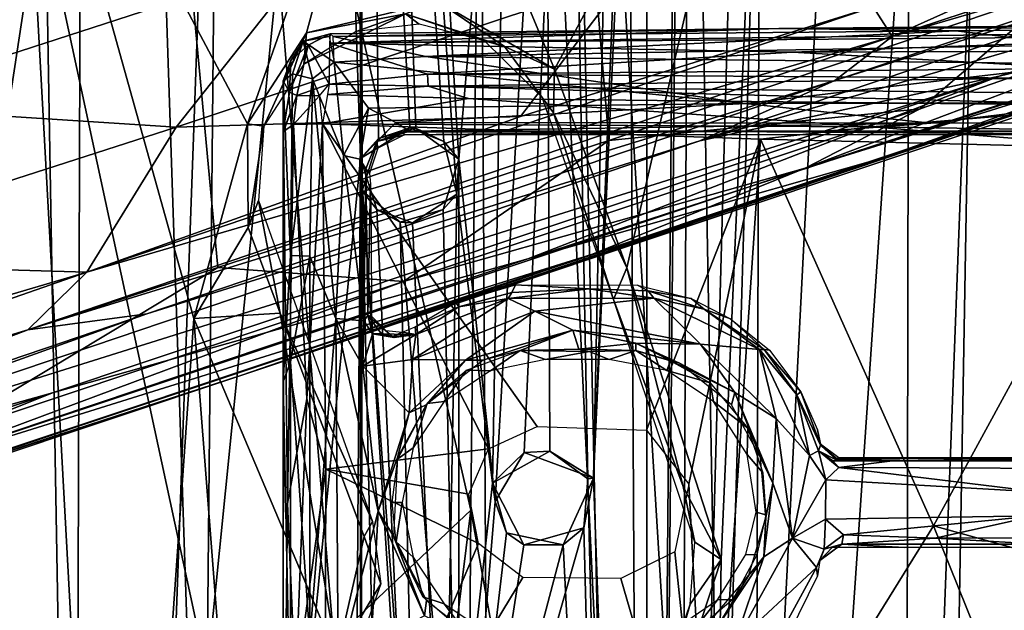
# Model space of a CAD drawing. Header units: millimetres. Extents: x -320 to 320, y -487 to 330.
# Tile 151 of 188: x 133 to 184, y 14 to 45. Entities that reach past the tile are written whole.
import ezdxf

# ---------------------------------------------------------------- set-up
doc = ezdxf.new("R2010")
doc.units = ezdxf.units.MM
doc.layers.add('Layer 01', color=7, linetype='Continuous', true_color=0x000000)

msp = doc.modelspace()

# ---------------------------------------------------------------- linework, layer by layer
at = {"layer": 'Layer 01'}
for points in [[(118.573, 174.837, 332.987), (131.789, 170.855, 334.37), (136.542, -103.336, 334.886)], [(119.479, -202.491, 333.074), (118.573, 174.837, 332.987), (136.542, -103.336, 334.886)], [(135.173, -111.311, 346.816), (121.34, 174.073, 345.319), (118.922, -207.657, 345.079)], [(135.173, -111.311, 346.816), (136.066, 169.423, 346.898), (121.34, 174.073, 345.319)], [(146.178, 165.238, 336.037), (136.542, -103.336, 334.886), (131.789, 170.855, 334.37)], [(135.173, -111.311, 346.816), (148.434, -201.095, 348.407), (136.066, 169.423, 346.898)], [(136.066, 169.423, 346.898), (148.434, -201.095, 348.407), (150.416, -5.293, 348.643)], [(150.351, 125.07, 348.643), (136.066, 169.423, 346.898), (150.416, -5.293, 348.643)], [(124.077, -11.5, 345.605), (125.331, 166.614, 345.724), (139.715, 91.25, 347.341)], [(146.178, 165.238, 336.037), (150.411, 37.387, 336.548), (136.542, -103.336, 334.886)], [(157.329, 20.332, 337.444), (155.46, 35.505, 337.198), (146.178, 165.238, 336.037), (159.756, 158.262, 337.765)], [(155.46, 35.505, 337.198), (154.77, 38.282, 337.11), (146.178, 165.238, 336.037)], [(146.178, 165.238, 336.037), (152.999, 39, 336.882), (150.411, 37.387, 336.548)], [(146.178, 165.238, 336.037), (154.77, 38.282, 337.11), (152.999, 39, 336.882)], [(157.632, 154.355, 349.572), (171.655, 159.283, 351.524), (170.973, -63.67, 351.446)], [(185.5, 148.573, 353.622), (170.973, -63.67, 351.446), (171.655, 159.283, 351.524)], [(160.335, 22.011, 337.843), (157.329, 20.332, 337.444), (159.756, 158.262, 337.765)], [(165.426, -110.064, 338.536), (159.756, 158.262, 337.765), (164.1, 136.001, 338.349)], [(160.335, 22.011, 337.843), (159.756, 158.262, 337.765), (162.329, 20.547, 338.112)], [(159.756, 158.262, 337.765), (165.426, -110.064, 338.536), (162.329, 20.547, 338.112)], [(139.715, 91.25, 347.341), (157.632, 154.355, 349.572), (156.201, 18.913, 349.404)], [(170.973, -63.67, 351.446), (156.201, 18.913, 349.404), (157.632, 154.355, 349.572)], [(172.551, 149.586, 339.543), (165.426, -110.064, 338.536), (167.782, 136.894, 338.861)], [(178.262, -192.314, 340.38), (165.426, -110.064, 338.536), (172.551, 149.586, 339.543), (184.016, 139.358, 341.251)], [(140.819, -207.228, 397.825), (158.22, -203.907, 400.125), (156.22, 148.346, 399.847), (142.351, 10.334, 398.033)], [(142.351, 10.334, 398.033), (156.22, 148.346, 399.847), (143.611, 140.834, 398.174)], [(158.22, -203.907, 400.125), (172.9, -200.819, 402.276), (156.22, 148.346, 399.847)], [(156.22, 148.346, 399.847), (172.9, -200.819, 402.276), (166.637, 140.423, 401.328)], [(170.973, -63.67, 351.446), (185.5, 148.573, 353.622), (186.899, -114.25, 353.852)], [(178.717, -198.687, 352.584), (179.344, 143.856, 352.679), (166.921, -99.266, 350.856)], [(167.903, 136.001, 350.993), (166.921, -99.266, 350.856), (179.344, 143.856, 352.679)], [(195.768, -155.928, 355.282), (179.344, 143.856, 352.679), (178.717, -198.687, 352.584)], [(179.344, 143.856, 352.679), (195.768, -155.928, 355.282), (189.12, 133.941, 354.199)], [(142.351, 10.334, 398.033), (143.611, 140.834, 398.174), (127.342, 80, 396.249)], [(185.093, 119.94, 404.189), (166.637, 140.423, 401.328), (172.9, -200.819, 402.276)], [(178.262, -192.314, 340.38), (184.016, 139.358, 341.251), (195.189, -159.871, 343.032)], [(184.016, 139.358, 341.251), (194.217, 127.542, 342.873), (195.189, -159.871, 343.032)], [(164.201, 136.971, 350.467), (150.351, 125.07, 348.643), (155.573, 37.343, 349.315)], [(164.201, 136.971, 350.467), (155.573, 37.343, 349.315), (157.471, 19.364, 349.566)], [(157.471, 19.364, 349.566), (159.001, 21.936, 349.771), (164.201, 136.971, 350.467)], [(162.639, 20.58, 350.261), (164.945, 134.205, 350.582), (164.201, 136.971, 350.467), (159.001, 21.936, 349.771)], [(167.782, 136.894, 338.861), (165.426, -110.064, 338.536), (167.54, 134.805, 338.83)], [(162.639, 20.58, 350.261), (166.921, -99.266, 350.856), (167.903, 136.001, 350.993)], [(167.903, 136.001, 350.993), (167.234, 134.496, 350.905), (162.639, 20.58, 350.261)], [(165.426, -110.064, 338.536), (164.1, 136.001, 338.349), (165.432, 134.049, 338.537)], [(162.639, 20.58, 350.261), (167.234, 134.496, 350.905), (164.945, 134.205, 350.582)], [(167.54, 134.805, 338.83), (165.426, -110.064, 338.536), (165.432, 134.049, 338.537)], [(150.416, -5.293, 348.643), (150.483, 35.679, 348.66), (150.351, 125.07, 348.643)], [(150.351, 125.07, 348.643), (153.309, 38.983, 349.02), (155.573, 37.343, 349.315)], [(150.351, 125.07, 348.643), (151.345, 38.435, 348.767), (153.309, 38.983, 349.02)], [(150.483, 35.679, 348.66), (151.345, 38.435, 348.767), (150.351, 125.07, 348.643)], [(185.093, 119.94, 404.189), (172.9, -200.819, 402.276), (184.345, -198.372, 404.078)], [(139.715, 91.25, 347.341), (156.201, 18.913, 349.404), (124.077, -11.5, 345.605)], [(142.351, 10.334, 398.033), (127.342, 80, 396.249), (113.09, -18.999, 394.744)], [(161.055, 67.017, 94.103), (183.96, 74.151, 90.783), (187.131, 46.303, 91.6), (163.446, 38.334, 94.944)], [(163.446, 38.334, 94.944), (142.91, 31.665, 97.431), (140.253, 60.204, 96.734), (161.055, 67.017, 94.103)], [(171.34, 61.929, 334.301), (191.075, 62.112, 337.28), (186.279, -29.993, 336.53), (168.653, -29.861, 333.932)], [(121.125, -29.647, 328.196), (121.168, 61.663, 328.215), (132.538, 61.677, 329.408), (137.543, -29.69, 329.971)], [(152.398, 61.784, 331.754), (144.47, 39.204, 330.781), (132.538, 61.677, 329.408)], [(137.543, -29.69, 329.971), (132.538, 61.677, 329.408), (141.653, 28.97, 330.453)], [(132.538, 61.677, 329.408), (144.47, 39.204, 330.781), (141.653, 28.97, 330.453)], [(147.574, 43.982, 331.157), (144.47, 39.204, 330.781), (152.398, 61.784, 331.754)], [(154.458, 45.639, 332.024), (147.574, 43.982, 331.157), (152.398, 61.784, 331.754)], [(160.585, 42.088, 332.833), (152.398, 61.784, 331.754), (171.34, 61.929, 334.301)], [(152.398, 61.784, 331.754), (160.585, 42.088, 332.833), (154.458, 45.639, 332.024)], [(171.34, 61.929, 334.301), (164.383, 31.633, 333.349), (160.585, 42.088, 332.833)], [(171.34, 61.929, 334.301), (169.332, 16.31, 334.029), (164.383, 31.633, 333.349)], [(171.34, 61.929, 334.301), (168.653, -29.861, 333.932), (169.332, 16.31, 334.029)], [(124.65, 55.412, 98.481), (140.253, 60.204, 96.734), (142.91, 31.665, 97.431), (125.418, 25.92, 99.31)], [(178.308, 43.796, 124.901), (208.803, 52.708, 115.957), (210.243, 54.326, 116.885)], [(210.243, 54.326, 116.885), (195.462, 51.507, 121.736), (178.308, 43.796, 124.901)], [(168.223, 38.307, 123.764), (211.118, 52.78, 113.759), (175.309, 41.49, 124.152)], [(211.118, 52.78, 113.759), (168.223, 38.307, 123.764), (208.534, 50.029, 106.15)], [(175.309, 41.49, 124.152), (211.118, 52.78, 113.759), (208.803, 52.708, 115.957)], [(178.308, 43.796, 124.901), (175.309, 41.49, 124.152), (208.803, 52.708, 115.957)], [(195.462, 51.507, 121.736), (177.312, 45.359, 126.082), (178.308, 43.796, 124.901)], [(123.618, 40.134, 138.597), (134.19, 50.136, 135.649), (111.878, 43.134, 139.957)], [(116.128, 49.881, 137.871), (111.878, 43.134, 139.957), (134.19, 50.136, 135.649)], [(134.19, 50.136, 135.649), (123.618, 40.134, 138.597), (147.822, 48.001, 133.843)], [(208.534, 50.029, 106.15), (168.223, 38.307, 123.764), (183.935, 41.715, 110.943)], [(202.398, 46.198, 97.286), (208.534, 50.029, 106.15), (183.935, 41.715, 110.943)], [(213.838, 49.304, 89.924), (177.654, 37.363, 97.25), (144.179, 25.997, 99.909)], [(208.38, 47.68, 89.675), (213.838, 49.304, 89.924), (144.179, 25.997, 99.909)], [(179.778, 40.002, 92.856), (207.084, 49.51, 88.573), (173.752, 36.88, 94.097)], [(208.422, 48.22, 88.894), (173.752, 36.88, 94.097), (207.084, 49.51, 88.573)], [(177.654, 37.363, 97.25), (213.838, 49.304, 89.924), (202.398, 46.198, 97.286)], [(187.131, 46.303, 91.6), (207.084, 49.51, 88.573), (179.778, 40.002, 92.856)], [(208.38, 47.68, 89.675), (173.752, 36.88, 94.097), (208.422, 48.22, 88.894)], [(140.732, 39.036, 135.1), (147.822, 48.001, 133.843), (123.618, 40.134, 138.597)], [(147.822, 48.001, 133.843), (140.732, 39.036, 135.1), (164.376, 46.938, 130.129)], [(144.179, 25.997, 99.909), (162.587, 32.363, 96.406), (208.38, 47.68, 89.675)], [(162.587, 32.363, 96.406), (173.752, 36.88, 94.097), (208.38, 47.68, 89.675)], [(140.732, 39.036, 135.1), (158.807, 39.596, 130.384), (164.376, 46.938, 130.129)], [(164.376, 46.938, 130.129), (158.807, 39.596, 130.384), (177.312, 45.359, 126.082)], [(183.935, 41.715, 110.943), (159.182, 32.106, 107.378), (202.398, 46.198, 97.286)], [(202.398, 46.198, 97.286), (159.182, 32.106, 107.378), (177.654, 37.363, 97.25)], [(163.446, 38.334, 94.944), (187.131, 46.303, 91.6), (179.778, 40.002, 92.856)], [(152.771, 44.995, 332.012), (147.574, 43.982, 331.157), (154.458, 45.639, 332.024)], [(157.97, 43.264, 332.699), (152.771, 44.995, 332.012), (154.458, 45.639, 332.024)], [(157.97, 43.264, 332.699), (154.458, 45.639, 332.024), (160.585, 42.088, 332.833)], [(136.034, 31.411, 135.191), (178.308, 43.796, 124.901), (177.312, 45.359, 126.082)], [(158.807, 39.596, 130.384), (136.034, 31.411, 135.191), (177.312, 45.359, 126.082)], [(147.574, 43.982, 331.157), (152.771, 44.995, 332.012), (147.422, 42.335, 331.796)], [(147.422, 42.335, 331.796), (152.771, 44.995, 332.012), (150.175, 44.051, 332.415)], [(152.771, 44.995, 332.012), (153.477, 44.451, 332.892), (150.175, 44.051, 332.415)], [(156.909, 43.573, 333.39), (153.477, 44.451, 332.892), (152.771, 44.995, 332.012)], [(152.771, 44.995, 332.012), (157.97, 43.264, 332.699), (156.909, 43.573, 333.39)], [(172.358, 44.217, 310.601), (209.437, 44.542, 316.204), (203.481, 44.294, 314.038)], [(172.358, 44.217, 310.601), (218.095, 44.327, 320.208), (209.437, 44.542, 316.204)], [(147.574, 43.982, 331.157), (145.33, 39.086, 331.521), (144.47, 39.204, 330.781)], [(147.574, 43.982, 331.157), (147.422, 42.335, 331.796), (145.33, 39.086, 331.521)], [(147.388, 43.546, 307.489), (148.806, 43.942, 308.341), (148.764, 43.801, 307.111)], [(148.806, 43.942, 308.341), (147.388, 43.546, 307.489), (147.664, 43.345, 310.761)], [(148.806, 43.942, 308.341), (147.664, 43.345, 310.761), (148.766, 41.289, 328.435)], [(196.796, 43.831, 319.5), (218.095, 44.327, 320.208), (148.774, 43.453, 312.254)], [(172.358, 44.217, 310.601), (148.774, 43.453, 312.254), (218.095, 44.327, 320.208)], [(172.358, 44.217, 310.601), (148.806, 43.942, 308.341), (148.774, 43.453, 312.254)], [(172.358, 44.217, 310.601), (148.965, 43.791, 307.183), (148.806, 43.942, 308.341)], [(148.965, 43.791, 307.183), (172.358, 44.217, 310.601), (181.648, 44.092, 310.634)], [(148.965, 43.791, 307.183), (181.648, 44.092, 310.634), (153.839, 42.74, 306.459)], [(181.648, 44.092, 310.634), (187.82, 43.362, 310.669), (153.839, 42.74, 306.459)], [(181.648, 44.092, 310.634), (172.358, 44.217, 310.601), (203.481, 44.294, 314.038)], [(181.648, 44.092, 310.634), (203.481, 44.294, 314.038), (187.82, 43.362, 310.669)], [(132.934, 28.377, 134.738), (175.309, 41.49, 124.152), (178.308, 43.796, 124.901)], [(136.034, 31.411, 135.191), (132.934, 28.377, 134.738), (178.308, 43.796, 124.901)], [(146.339, 41.468, 308.432), (147.388, 43.546, 307.489), (146.841, 41.84, 307.003)], [(147.388, 43.546, 307.489), (146.339, 41.468, 308.432), (146.741, 42.528, 310.282)], [(147.388, 43.546, 307.489), (146.741, 42.528, 310.282), (147.664, 43.345, 310.761)], [(147.388, 43.546, 307.489), (147.88, 41.574, 306.119), (146.841, 41.84, 307.003)], [(149.021, 42.451, 306.009), (147.388, 43.546, 307.489), (148.764, 43.801, 307.111)], [(149.021, 42.451, 306.009), (147.88, 41.574, 306.119), (147.388, 43.546, 307.489)], [(148.774, 43.453, 312.254), (148.766, 41.289, 328.435), (153.929, 41.822, 325.707)], [(173.085, 42.975, 321.557), (196.796, 43.831, 319.5), (148.774, 43.453, 312.254)], [(153.929, 41.822, 325.707), (173.085, 42.975, 321.557), (148.774, 43.453, 312.254)], [(148.965, 43.791, 307.183), (153.839, 42.74, 306.459), (149.021, 42.451, 306.009)], [(159.941, 40.591, 333.84), (156.909, 43.573, 333.39), (157.97, 43.264, 332.699)], [(173.085, 42.975, 321.557), (210.654, 43.093, 327.224), (196.796, 43.831, 319.5)], [(147.664, 43.345, 310.761), (146.741, 42.528, 310.282), (146.682, 40.866, 322.308)], [(147.053, 40.702, 328.068), (147.664, 43.345, 310.761), (146.682, 40.866, 322.308)], [(147.053, 40.702, 328.068), (148.766, 41.289, 328.435), (147.664, 43.345, 310.761)], [(188.42, 42.352, 310.466), (153.839, 42.74, 306.459), (187.82, 43.362, 310.669)], [(173.085, 42.975, 321.557), (153.929, 41.822, 325.707), (188.292, 42.123, 328.983)], [(160.585, 42.088, 332.833), (160.527, 39.785, 333.12), (157.97, 43.264, 332.699)], [(160.527, 39.785, 333.12), (159.941, 40.591, 333.84), (157.97, 43.264, 332.699)], [(188.292, 42.123, 328.983), (210.654, 43.093, 327.224), (173.085, 42.975, 321.557)], [(146.682, 40.866, 322.308), (146.741, 42.528, 310.282), (146.339, 41.468, 308.432)], [(149.021, 42.451, 306.009), (149.511, 37.535, 306.203), (147.88, 41.574, 306.119)], [(170.59, 40.281, 308.347), (149.021, 42.451, 306.009), (153.839, 42.74, 306.459)], [(149.021, 42.451, 306.009), (170.59, 40.281, 308.347), (150.816, 40.031, 306.241)], [(149.511, 37.535, 306.203), (149.021, 42.451, 306.009), (150.816, 40.031, 306.241)], [(153.839, 42.74, 306.459), (188.42, 42.352, 310.466), (170.59, 40.281, 308.347)], [(186.031, 41.604, 331.08), (188.292, 42.123, 328.983), (153.929, 41.822, 325.707)], [(160.527, 39.785, 333.12), (160.585, 42.088, 332.833), (164.383, 31.633, 333.349)], [(188.42, 42.352, 310.466), (189.083, 40.318, 310.635), (170.59, 40.281, 308.347)], [(183.935, 41.715, 110.943), (168.223, 38.307, 123.764), (104.497, 16.755, 136.717)], [(183.935, 41.715, 110.943), (104.497, 16.755, 136.717), (134.241, 25.064, 120.722)], [(132.934, 28.377, 134.738), (139.187, 29.231, 131.902), (175.309, 41.49, 124.152)], [(159.182, 32.106, 107.378), (183.935, 41.715, 110.943), (134.241, 25.064, 120.722)], [(175.309, 41.49, 124.152), (139.187, 29.231, 131.902), (168.223, 38.307, 123.764)], [(146.728, 32.279, 307.529), (146.339, 41.468, 308.432), (146.841, 41.84, 307.003)], [(146.728, 32.279, 307.529), (146.346, 25.648, 309.102), (146.339, 41.468, 308.432)], [(146.682, 40.866, 322.308), (146.339, 41.468, 308.432), (146.347, 38.801, 325.507)], [(146.347, 38.801, 325.507), (146.339, 41.468, 308.432), (146.35, 30.425, 310.781)], [(146.35, 30.425, 310.781), (146.339, 41.468, 308.432), (146.346, 25.648, 309.102)], [(146.728, 32.279, 307.529), (146.841, 41.84, 307.003), (147.88, 41.574, 306.119)], [(147.746, 32.247, 306.608), (146.728, 32.279, 307.529), (147.88, 41.574, 306.119)], [(147.88, 41.574, 306.119), (149.117, 28.982, 306.471), (147.746, 32.247, 306.608)], [(147.88, 41.574, 306.119), (149.511, 37.535, 306.203), (149.117, 28.982, 306.471)], [(153.947, 41.187, 329.325), (153.929, 41.822, 325.707), (148.766, 41.289, 328.435)], [(153.929, 41.822, 325.707), (153.947, 41.187, 329.325), (186.031, 41.604, 331.08)], [(153.947, 41.187, 329.325), (193.749, 40.74, 335.127), (186.031, 41.604, 331.08)], [(146.347, 38.801, 325.507), (147.053, 40.702, 328.068), (146.682, 40.866, 322.308)], [(148.766, 41.289, 328.435), (147.053, 40.702, 328.068), (148.243, 40.684, 329.767)], [(148.766, 41.289, 328.435), (148.679, 40.74, 329.719), (153.947, 41.187, 329.325)], [(153.947, 41.187, 329.325), (148.679, 40.74, 329.719), (156.073, 40.547, 330.698)], [(153.947, 41.187, 329.325), (156.073, 40.547, 330.698), (190.761, 40.174, 335.639)], [(190.761, 40.174, 335.639), (193.749, 40.74, 335.127), (153.947, 41.187, 329.325)], [(146.36, 38.797, 328.121), (147.053, 40.702, 328.068), (146.347, 38.801, 325.507)], [(146.888, 39.18, 329.359), (147.053, 40.702, 328.068), (146.36, 38.797, 328.121)], [(146.888, 39.18, 329.359), (148.243, 40.684, 329.767), (147.053, 40.702, 328.068)], [(148.409, 39.203, 330.228), (148.243, 40.684, 329.767), (146.888, 39.18, 329.359)], [(148.679, 40.74, 329.719), (148.409, 39.203, 330.228), (156.073, 40.547, 330.698)], [(177.254, 39.055, 334.08), (156.073, 40.547, 330.698), (148.409, 39.203, 330.228)], [(156.073, 40.547, 330.698), (177.254, 39.055, 334.08), (190.761, 40.174, 335.639)], [(160.527, 39.785, 333.12), (163.677, 29.97, 334.377), (159.941, 40.591, 333.84)], [(189.083, 40.318, 310.635), (180.346, 39.242, 309.945), (170.59, 40.281, 308.347)], [(189.083, 40.318, 310.635), (198.763, 39.284, 312.477), (180.346, 39.242, 309.945)], [(118.661, 31.913, 139.427), (140.732, 39.036, 135.1), (123.618, 40.134, 138.597)], [(150.816, 40.031, 306.241), (150.376, 37.348, 306.744), (149.511, 37.535, 306.203)], [(150.816, 40.031, 306.241), (152.255, 39.278, 306.761), (150.376, 37.348, 306.744)], [(170.59, 40.281, 308.347), (152.255, 39.278, 306.761), (150.816, 40.031, 306.241)], [(180.346, 39.242, 309.945), (152.255, 39.278, 306.761), (170.59, 40.281, 308.347)], [(179.778, 40.002, 92.856), (152.66, 30.914, 96.454), (163.446, 38.334, 94.944)], [(179.778, 40.002, 92.856), (173.752, 36.88, 94.097), (152.66, 30.914, 96.454)], [(177.254, 39.055, 334.08), (201.706, 38.668, 337.938), (190.761, 40.174, 335.639)], [(158.807, 39.596, 130.384), (140.732, 39.036, 135.1), (136.034, 31.411, 135.191)], [(164.383, 31.633, 333.349), (163.677, 29.97, 334.377), (160.527, 39.785, 333.12)], [(198.763, 39.284, 312.477), (197.687, 38.83, 313.428), (174.767, 38.825, 310.24), (180.346, 39.242, 309.945)], [(140.732, 39.036, 135.1), (118.661, 31.913, 139.427), (136.034, 31.411, 135.191)], [(141.653, 28.97, 330.453), (144.47, 39.204, 330.781), (144.506, 33.757, 330.783)], [(144.47, 39.204, 330.781), (145.33, 39.086, 331.521), (144.506, 33.757, 330.783)], [(145.33, 39.086, 331.521), (145.044, 35.177, 331.704), (144.506, 33.757, 330.783)], [(146.35, 3.448, 325.399), (146.343, -1.23, 327.85), (146.36, 38.797, 328.121)], [(146.36, 38.797, 328.121), (146.343, -1.23, 327.85), (146.577, 19.257, 328.84)], [(146.35, 30.425, 310.781), (146.35, 3.448, 325.399), (146.347, 38.801, 325.507)], [(146.35, 3.448, 325.399), (146.36, 38.797, 328.121), (146.347, 38.801, 325.507)], [(146.888, 39.18, 329.359), (146.36, 38.797, 328.121), (146.577, 19.257, 328.84)], [(147.592, 24.747, 329.953), (146.888, 39.18, 329.359), (146.577, 19.257, 328.84)], [(147.592, 24.747, 329.953), (148.409, 39.203, 330.228), (146.888, 39.18, 329.359)], [(148.581, 21.06, 330.269), (148.409, 39.203, 330.228), (147.592, 24.747, 329.953)], [(157.12, 22.134, 331.336), (159.685, 23.295, 331.67), (148.409, 39.203, 330.228)], [(148.409, 39.203, 330.228), (159.685, 23.295, 331.67), (165.416, 23.112, 332.423), (171.408, 38.41, 333.248)], [(177.254, 39.055, 334.08), (148.409, 39.203, 330.228), (171.408, 38.41, 333.248)], [(148.409, 39.203, 330.228), (148.581, 21.06, 330.269), (157.12, 22.134, 331.336)], [(152.255, 39.278, 306.761), (151.253, 38.287, 308.167), (150.376, 37.348, 306.744)], [(151.345, 38.435, 348.767), (150.411, 37.387, 336.548), (152.999, 39, 336.882)], [(152.969, 38.814, 307.909), (151.253, 38.287, 308.167), (152.255, 39.278, 306.761)], [(151.253, 38.287, 308.167), (152.969, 38.814, 307.909), (152.652, 38.772, 310.365)], [(152.71, 38.633, 318.241), (151.253, 38.287, 308.167), (152.652, 38.772, 310.365)], [(153.309, 38.983, 349.02), (151.345, 38.435, 348.767), (152.999, 39, 336.882)], [(152.255, 39.278, 306.761), (180.346, 39.242, 309.945), (152.969, 38.814, 307.909)], [(169.347, 38.807, 310.323), (152.652, 38.772, 310.365), (152.969, 38.814, 307.909)], [(152.652, 38.772, 310.365), (169.347, 38.807, 310.323), (152.71, 38.633, 318.241)], [(169.347, 38.807, 310.323), (193.133, 38.632, 323.869), (152.71, 38.633, 318.241)], [(180.346, 39.242, 309.945), (174.767, 38.825, 310.24), (152.969, 38.814, 307.909)], [(169.347, 38.807, 310.323), (152.969, 38.814, 307.909), (174.767, 38.825, 310.24)], [(152.999, 39, 336.882), (154.77, 38.282, 337.11), (153.309, 38.983, 349.02)], [(154.77, 38.282, 337.11), (155.573, 37.343, 349.315), (153.309, 38.983, 349.02)], [(169.347, 38.807, 310.323), (174.767, 38.825, 310.24), (194.528, 38.807, 314.136)], [(169.347, 38.807, 310.323), (194.528, 38.807, 314.136), (193.133, 38.632, 323.869)], [(177.254, 39.055, 334.08), (171.408, 38.41, 333.248), (191.269, 37.918, 336.197)], [(194.528, 38.807, 314.136), (174.767, 38.825, 310.24), (197.687, 38.83, 313.428)], [(177.254, 39.055, 334.08), (191.269, 37.918, 336.197), (201.706, 38.668, 337.938)], [(104.497, 16.755, 136.717), (168.223, 38.307, 123.764), (139.187, 29.231, 131.902)], [(142.91, 31.665, 97.431), (163.446, 38.334, 94.944), (152.66, 30.914, 96.454)], [(150.376, 37.348, 306.744), (151.253, 38.287, 308.167), (150.681, 36.845, 307.636)], [(150.411, 37.387, 336.548), (151.345, 38.435, 348.767), (150.483, 35.679, 348.66)], [(151.309, 37.93, 318.342), (150.878, 36.623, 318.334), (150.681, 36.845, 307.636), (151.253, 38.287, 308.167)], [(151.309, 37.93, 318.342), (151.253, 38.287, 308.167), (152.71, 38.633, 318.241)], [(154.77, 38.282, 337.11), (155.46, 35.505, 337.198), (155.573, 37.343, 349.315)], [(171.408, 38.41, 333.248), (165.416, 23.112, 332.423), (167.63, 20.27, 332.723)], [(167.63, 20.27, 332.723), (168.756, -0.859, 332.917), (171.408, 38.41, 333.248)], [(180.483, 18.088, 334.509), (171.408, 38.41, 333.248), (168.756, -0.859, 332.917)], [(180.483, 18.088, 334.509), (191.269, 37.918, 336.197), (171.408, 38.41, 333.248)], [(195.465, 13.931, 336.79), (201.562, 25.727, 337.771), (191.269, 37.918, 336.197), (180.483, 18.088, 334.509)], [(177.654, 37.363, 97.25), (159.182, 32.106, 107.378), (113.691, 16.819, 113.834), (116.833, 17.04, 105.034)], [(177.654, 37.363, 97.25), (116.833, 17.04, 105.034), (144.179, 25.997, 99.909)], [(148.705, -197.732, 336.345), (136.542, -103.336, 334.886), (150.411, 37.387, 336.548)], [(150.411, 37.387, 336.548), (150.483, -3.558, 336.561), (148.705, -197.732, 336.345)], [(149.117, 28.982, 306.471), (149.511, 37.535, 306.203), (150.583, 28.852, 307.155)], [(150.583, 28.852, 307.155), (149.511, 37.535, 306.203), (150.376, 37.348, 306.744)], [(150.376, 37.348, 306.744), (150.681, 36.845, 307.636), (150.583, 28.852, 307.155)], [(152.999, -2, 336.882), (150.411, 37.387, 336.548), (151.261, 34.704, 336.661)], [(150.411, 37.387, 336.548), (152.999, -2, 336.882), (150.483, -3.558, 336.561)], [(151.261, 34.704, 336.661), (150.411, 37.387, 336.548), (150.483, 35.679, 348.66)], [(155.574, -3.659, 349.306), (155.573, 37.343, 349.315), (154.739, 34.704, 349.207)], [(155.46, 35.505, 337.198), (154.739, 34.704, 349.207), (155.573, 37.343, 349.315)], [(155.573, 37.343, 349.315), (155.574, -3.659, 349.306), (157.471, 19.364, 349.566)], [(162.587, 32.363, 96.406), (125.087, 20.646, 99.868), (173.752, 36.88, 94.097)], [(173.752, 36.88, 94.097), (125.087, 20.646, 99.868), (152.66, 30.914, 96.454)], [(150.583, 28.852, 307.155), (150.681, 36.845, 307.636), (150.788, 29.134, 313.504)], [(150.681, 36.845, 307.636), (150.878, 36.623, 318.334), (150.92, 36.042, 320.825), (150.788, 29.134, 313.504)], [(151.345, -2.565, 348.765), (150.483, 35.679, 348.66), (150.416, -5.293, 348.643)], [(153.309, -2.017, 349.019), (150.483, 35.679, 348.66), (151.345, -2.565, 348.765)], [(153.309, -2.017, 349.019), (152.48, 34.034, 348.911), (150.483, 35.679, 348.66)], [(150.483, 35.679, 348.66), (152.48, 34.034, 348.911), (151.261, 34.704, 336.661)], [(150.788, 29.134, 313.504), (150.92, 36.042, 320.825), (150.964, 33.378, 323.472), (150.989, 29.094, 323.747)], [(145.044, 35.177, 331.704), (146.182, 29.251, 330.994), (144.506, 33.757, 330.783)], [(145.044, 35.177, 331.704), (151.027, 18.309, 332.438), (146.182, 29.251, 330.994)], [(153.14, 33.996, 336.901), (155.46, 35.505, 337.198), (154.77, -2.718, 337.11)], [(154.739, 34.704, 349.207), (155.46, 35.505, 337.198), (153.14, 33.996, 336.901)], [(157.329, 20.332, 337.444), (154.77, -2.718, 337.11), (155.46, 35.505, 337.198)], [(151.261, 34.704, 336.661), (153.14, 33.996, 336.901), (154.77, -2.718, 337.11), (152.999, -2, 336.882)], [(153.14, 33.996, 336.901), (151.261, 34.704, 336.661), (152.48, 34.034, 348.911)], [(152.48, 34.034, 348.911), (155.574, -3.659, 349.306), (154.739, 34.704, 349.207)], [(154.739, 34.704, 349.207), (153.14, 33.996, 336.901), (152.48, 34.034, 348.911)], [(146.182, 29.251, 330.994), (141.653, 28.97, 330.453), (144.506, 33.757, 330.783)], [(152.48, 34.034, 348.911), (153.309, -2.017, 349.019), (155.574, -3.659, 349.306)], [(134.241, 25.064, 120.722), (113.691, 16.819, 113.834), (159.182, 32.106, 107.378)], [(117.707, 17.378, 101.385), (125.087, 20.646, 99.868), (162.587, 32.363, 96.406)], [(117.707, 17.378, 101.385), (162.587, 32.363, 96.406), (144.179, 25.997, 99.909)], [(146.726, 26.698, 307.728), (146.346, 25.648, 309.102), (146.728, 32.279, 307.529)], [(147.746, 32.247, 306.608), (146.726, 26.698, 307.728), (146.728, 32.279, 307.529)], [(147.746, 32.247, 306.608), (147.749, 12.175, 307.331), (146.726, 26.698, 307.728)], [(147.746, 32.247, 306.608), (149.117, 28.982, 306.471), (147.749, 12.175, 307.331)], [(136.034, 31.411, 135.191), (118.661, 31.913, 139.427), (113.273, 24.71, 139.847)], [(125.418, 25.92, 99.31), (142.91, 31.665, 97.431), (127.941, 22.643, 99.181)], [(127.941, 22.643, 99.181), (142.91, 31.665, 97.431), (152.66, 30.914, 96.454)], [(167.343, 20.156, 333.989), (163.677, 29.97, 334.377), (164.383, 31.633, 333.349)], [(167.343, 20.156, 333.989), (164.383, 31.633, 333.349), (169.332, 16.31, 334.029)], [(91.251, 15.785, 143.517), (132.934, 28.377, 134.738), (136.034, 31.411, 135.191)], [(113.273, 24.71, 139.847), (91.251, 15.785, 143.517), (136.034, 31.411, 135.191)], [(127.941, 22.643, 99.181), (152.66, 30.914, 96.454), (125.087, 20.646, 99.868)], [(158.538, 30.744, 325.453), (158.354, 30.347, 309.005), (155.567, 29.585, 308.714), (155.401, 29.81, 325.042)], [(165.807, 30.039, 308.587), (158.158, 30.034, 307.765), (162.392, 30.537, 309.336)], [(158.354, 30.347, 309.005), (162.392, 30.537, 309.336), (158.158, 30.034, 307.765)], [(158.538, 30.744, 325.453), (162.392, 30.537, 309.336), (158.354, 30.347, 309.005)], [(162.392, 30.537, 309.336), (158.538, 30.744, 325.453), (164.952, 30.73, 326.316), (165.505, 30.439, 314.144)], [(165.807, 30.039, 308.587), (162.392, 30.537, 309.336), (165.505, 30.439, 314.144)], [(167.767, 30.025, 326.759), (165.505, 30.439, 314.144), (164.952, 30.73, 326.316)], [(146.35, 30.425, 310.781), (146.346, 25.648, 309.102), (146.342, -2.1, 310.339), (146.35, 3.448, 325.399)], [(158.158, 30.034, 307.765), (159.554, 29.362, 307.527), (153.141, 26.825, 306.967)], [(153.301, 28.138, 307.853), (158.158, 30.034, 307.765), (153.141, 26.825, 306.967)], [(155.567, 29.585, 308.714), (158.158, 30.034, 307.765), (153.301, 28.138, 307.853)], [(158.158, 30.034, 307.765), (155.567, 29.585, 308.714), (158.354, 30.347, 309.005)], [(158.158, 30.034, 307.765), (165.807, 30.039, 308.587), (159.554, 29.362, 307.527)], [(159.554, 29.362, 307.527), (165.807, 30.039, 308.587), (168.254, 27.631, 308.441)], [(167.767, 30.025, 326.759), (168.438, 29.475, 310.402), (165.505, 30.439, 314.144)], [(168.438, 29.475, 310.402), (165.807, 30.039, 308.587), (165.505, 30.439, 314.144)], [(165.807, 30.039, 308.587), (171.351, 27.341, 309.413), (168.254, 27.631, 308.441)], [(165.807, 30.039, 308.587), (168.438, 29.475, 310.402), (171.351, 27.341, 309.413)], [(169.824, 28.966, 327.058), (168.438, 29.475, 310.402), (167.767, 30.025, 326.759)], [(155.401, 29.81, 325.042), (155.567, 29.585, 308.714), (153.265, 28.547, 324.732)], [(153.265, 28.547, 324.732), (155.567, 29.585, 308.714), (153.301, 28.138, 307.853)], [(167.96, 17.218, 334.951), (163.677, 29.97, 334.377), (167.343, 20.156, 333.989)], [(171.593, 27.342, 314.979), (168.438, 29.475, 310.402), (169.824, 28.966, 327.058)], [(171.593, 27.342, 314.979), (171.351, 27.341, 309.413), (168.438, 29.475, 310.402)], [(132.934, 28.377, 134.738), (101.996, 16.568, 139.076), (139.187, 29.231, 131.902)], [(139.187, 29.231, 131.902), (101.996, 16.568, 139.076), (104.497, 16.755, 136.717)], [(141.653, 28.97, 330.453), (144.202, -4.138, 330.76), (137.543, -29.69, 329.971)], [(149.157, 11.196, 331.353), (141.653, 28.97, 330.453), (146.182, 29.251, 330.994)], [(144.202, -4.138, 330.76), (141.653, 28.97, 330.453), (149.157, 11.196, 331.353)], [(150.589, 17.518, 331.538), (149.157, 11.196, 331.353), (146.182, 29.251, 330.994)], [(151.027, 18.309, 332.438), (150.589, 17.518, 331.538), (146.182, 29.251, 330.994)], [(147.749, 12.175, 307.331), (149.117, 28.982, 306.471), (149.23, 10.613, 307.145)], [(151.334, 18.856, 307.079), (149.23, 10.613, 307.145), (149.117, 28.982, 306.471)], [(149.117, 28.982, 306.471), (150.519, 26.47, 306.689), (151.334, 18.856, 307.079)], [(149.117, 28.982, 306.471), (150.583, 28.852, 307.155), (150.519, 26.47, 306.689)], [(150.788, 29.134, 313.504), (151.026, 28.168, 307.584), (150.583, 28.852, 307.155)], [(150.788, 29.134, 313.504), (151.485, 28.195, 312.916), (151.026, 28.168, 307.584)], [(150.788, 29.134, 313.504), (152.08, 28.037, 314.684), (151.485, 28.195, 312.916)], [(150.788, 29.134, 313.504), (150.989, 29.094, 323.747), (151.729, 28.351, 323.73), (152.08, 28.037, 314.684)], [(159.554, 29.362, 307.527), (155.923, 26.793, 307.295), (153.141, 26.825, 306.967)], [(159.554, 29.362, 307.527), (161.548, 28.364, 307.798), (155.923, 26.793, 307.295)], [(159.554, 29.362, 307.527), (168.254, 27.631, 308.441), (161.548, 28.364, 307.798)], [(169.824, 28.966, 327.058), (171.874, 27.317, 327.312), (171.593, 27.342, 314.979)], [(150.519, 26.47, 306.689), (150.583, 28.852, 307.155), (151.026, 28.168, 307.584)], [(153.301, 28.138, 307.853), (152.609, 28.259, 324.707), (153.265, 28.547, 324.732)], [(91.144, 14.071, 142.468), (101.996, 16.568, 139.076), (132.934, 28.377, 134.738)], [(91.251, 15.785, 143.517), (91.144, 14.071, 142.468), (132.934, 28.377, 134.738)], [(150.519, 26.47, 306.689), (151.026, 28.168, 307.584), (153.301, 28.138, 307.853)], [(150.519, 26.47, 306.689), (153.301, 28.138, 307.853), (153.141, 26.825, 306.967)], [(152.167, 27.981, 309.007), (151.026, 28.168, 307.584), (151.485, 28.195, 312.916)], [(152.167, 27.981, 309.007), (153.301, 28.138, 307.853), (151.026, 28.168, 307.584)], [(151.485, 28.195, 312.916), (152.08, 28.037, 314.684), (152.167, 27.981, 309.007)], [(152.08, 28.037, 314.684), (151.729, 28.351, 323.73), (152.609, 28.259, 324.707)], [(153.301, 28.138, 307.853), (152.08, 28.037, 314.684), (152.609, 28.259, 324.707)], [(153.301, 28.138, 307.853), (152.167, 27.981, 309.007), (152.08, 28.037, 314.684)], [(161.548, 28.364, 307.798), (156.84, 26.783, 308.215), (155.923, 26.793, 307.295)], [(158.782, 27.303, 308.419), (156.84, 26.783, 308.215), (161.548, 28.364, 307.798)], [(161.548, 28.364, 307.798), (161.86, 27.37, 308.759), (158.782, 27.303, 308.419)], [(161.86, 27.37, 308.759), (161.548, 28.364, 307.798), (164.85, 27.683, 308.29)], [(164.85, 27.683, 308.29), (161.548, 28.364, 307.798), (168.254, 27.631, 308.441)], [(164.849, 27.289, 309.114), (161.86, 27.37, 308.759), (164.85, 27.683, 308.29)], [(167.15, 26.634, 309.414), (164.849, 27.289, 309.114), (164.85, 27.683, 308.29)], [(170.049, 25.08, 309.047), (164.85, 27.683, 308.29), (168.254, 27.631, 308.441)], [(167.15, 26.634, 309.414), (164.85, 27.683, 308.29), (170.049, 25.08, 309.047)], [(172.224, 23.715, 309.045), (170.049, 25.08, 309.047), (168.254, 27.631, 308.441)], [(168.254, 27.631, 308.441), (171.351, 27.341, 309.413), (172.224, 23.715, 309.045)], [(155.961, 26.262, 308.145), (158.782, 27.303, 308.419), (157.235, 26.235, 323.883)], [(157.235, 26.235, 323.883), (158.782, 27.303, 308.419), (160.111, 26.817, 324.31)], [(158.782, 27.303, 308.419), (161.86, 27.37, 308.759), (162.412, 27.236, 313.173)], [(162.412, 27.236, 313.173), (160.111, 26.817, 324.31), (158.782, 27.303, 308.419)], [(160.111, 26.817, 324.31), (162.412, 27.236, 313.173), (163.46, 26.817, 324.842)], [(162.412, 27.236, 313.173), (161.86, 27.37, 308.759), (164.849, 27.289, 309.114)], [(163.46, 26.817, 324.842), (162.412, 27.236, 313.173), (164.849, 27.289, 309.114)], [(166.486, 26.237, 325.29), (163.46, 26.817, 324.842), (164.849, 27.289, 309.114)], [(166.486, 26.237, 325.29), (164.849, 27.289, 309.114), (166.684, 26.756, 309.344)], [(171.593, 27.342, 314.979), (173.304, 24.96, 310.748), (171.351, 27.341, 309.413)], [(172.224, 23.715, 309.045), (171.351, 27.341, 309.413), (173.968, 21.777, 309.469)], [(173.304, 24.96, 310.748), (173.968, 21.777, 309.469), (171.351, 27.341, 309.413)], [(173.52, 25.117, 326.586), (173.304, 24.96, 310.748), (171.593, 27.342, 314.979)], [(173.52, 25.117, 326.586), (171.593, 27.342, 314.979), (171.874, 27.317, 327.312)], [(146.726, 26.698, 307.728), (146.728, 6.973, 308.455), (146.346, 25.648, 309.102)], [(147.749, 12.175, 307.331), (146.728, 6.973, 308.455), (146.726, 26.698, 307.728)], [(153.141, 26.825, 306.967), (152.959, 24.022, 307.09), (150.519, 26.47, 306.689)], [(152.959, 24.022, 307.09), (151.334, 18.856, 307.079), (150.519, 26.47, 306.689)], [(153.141, 26.825, 306.967), (155.923, 26.793, 307.295), (152.959, 24.022, 307.09)], [(155.923, 26.793, 307.295), (153.858, 24.447, 307.977), (152.959, 24.022, 307.09)], [(156.84, 26.783, 308.215), (153.858, 24.447, 307.977), (155.923, 26.793, 307.295)], [(166.486, 26.237, 325.29), (166.684, 26.756, 309.344), (168.76, 25.602, 309.651)], [(167.15, 26.634, 309.414), (170.049, 25.08, 309.047), (169.879, 24.445, 309.832)], [(144.179, 25.997, 99.909), (116.833, 17.04, 105.034), (74.725, 2.769, 105.689)], [(144.179, 25.997, 99.909), (74.725, 2.769, 105.689), (117.707, 17.378, 101.385)], [(153.909, 24.507, 308.012), (155.961, 26.262, 308.145), (154.796, 24.614, 323.523)], [(154.796, 24.614, 323.523), (155.961, 26.262, 308.145), (157.235, 26.235, 323.883)], [(166.486, 26.237, 325.29), (168.76, 25.602, 309.651), (168.927, 24.617, 325.647)], [(146.346, 25.648, 309.102), (146.728, 6.973, 308.455), (146.342, -2.1, 310.339)], [(168.927, 24.617, 325.647), (168.76, 25.602, 309.651), (170.74, 23.21, 309.994)], [(134.241, 25.064, 120.722), (104.497, 16.755, 136.717), (103.442, 14.785, 126.613)], [(134.241, 25.064, 120.722), (103.442, 14.785, 126.613), (113.691, 16.819, 113.834)], [(170.049, 25.08, 309.047), (171.395, 21.674, 310.133), (169.879, 24.445, 309.832)], [(172.224, 23.715, 309.045), (172.056, 20.325, 309.489), (170.049, 25.08, 309.047)], [(171.395, 21.674, 310.133), (170.049, 25.08, 309.047), (172.056, 20.325, 309.489)], [(174.549, 22.318, 315.76), (173.304, 24.96, 310.748), (173.52, 25.117, 326.586)], [(173.968, 21.777, 309.469), (173.304, 24.96, 310.748), (174.452, 22.02, 310.66)], [(173.304, 24.96, 310.748), (174.549, 22.318, 315.76), (174.452, 22.02, 310.66)], [(174.394, 23.134, 324.556), (174.549, 22.318, 315.76), (173.52, 25.117, 326.586)], [(146.993, 9.58, 329.562), (147.592, 24.747, 329.953), (146.577, 19.257, 328.84)], [(146.993, 9.58, 329.562), (148.581, 21.06, 330.269), (147.592, 24.747, 329.953)], [(152.959, 24.022, 307.09), (153.858, 24.447, 307.977), (152.338, 21.671, 307.922)], [(153.176, 22.173, 323.284), (152.371, 21.604, 307.959), (153.909, 24.507, 308.012)], [(153.176, 22.173, 323.284), (153.909, 24.507, 308.012), (154.796, 24.614, 323.523)], [(170.74, 23.21, 309.994), (170.696, 21.826, 325.889), (168.927, 24.617, 325.647)], [(152.338, 21.671, 307.922), (151.334, 18.856, 307.079), (152.959, 24.022, 307.09)], [(172.224, 23.715, 309.045), (173.075, 17.429, 309.338), (172.056, 20.325, 309.489)], [(173.968, 21.777, 309.469), (173.075, 17.429, 309.338), (172.224, 23.715, 309.045)], [(170.696, 21.826, 325.889), (170.74, 23.21, 309.994), (171.521, 20.87, 310.18)], [(174.552, 22.399, 321.327), (174.549, 22.318, 315.76), (174.394, 23.134, 324.556)], [(174.549, 22.318, 315.76), (175.41, 21.536, 313.624), (174.452, 22.02, 310.66)], [(174.552, 22.399, 321.327), (175.444, 21.581, 316.191), (174.549, 22.318, 315.76)], [(175.444, 21.581, 316.191), (175.41, 21.536, 313.624), (174.549, 22.318, 315.76)], [(174.552, 22.399, 321.327), (175.512, 21.67, 321.325), (175.444, 21.581, 316.191)], [(156.093, 19.75, 331.211), (157.12, 22.134, 331.336), (148.581, 21.06, 330.269)], [(152.371, 21.604, 307.959), (153.176, 22.173, 323.284), (152.595, 19.3, 323.199), (152.064, 19.308, 307.989)], [(159.001, 21.936, 349.771), (157.329, 20.332, 337.444), (160.335, 22.011, 337.843)], [(157.329, 20.332, 337.444), (159.001, 21.936, 349.771), (157.471, 19.364, 349.566)], [(160.335, 22.011, 337.843), (162.639, 20.58, 350.261), (159.001, 21.936, 349.771)], [(162.329, 20.547, 338.112), (162.639, 20.58, 350.261), (160.335, 22.011, 337.843)], [(171.169, 18.792, 325.967), (170.696, 21.826, 325.889), (171.521, 20.87, 310.18), (171.685, 18.66, 310.289)], [(173.968, 21.777, 309.469), (174.828, 20.497, 309.555), (173.075, 17.429, 309.338)], [(174.452, 22.02, 310.66), (174.828, 20.497, 309.555), (173.968, 21.777, 309.469)], [(174.452, 22.02, 310.66), (175.515, 21.155, 310.04), (174.828, 20.497, 309.555)], [(175.515, 21.155, 310.04), (174.452, 22.02, 310.66), (175.192, 21.49, 311.118)], [(175.41, 21.536, 313.624), (175.192, 21.49, 311.118), (174.452, 22.02, 310.66)], [(151.334, 18.856, 307.079), (152.338, 21.671, 307.922), (152.129, 17.534, 308.072)], [(171.395, 21.674, 310.133), (172.056, 20.325, 309.489), (171.675, 18.516, 310.291)], [(175.41, 21.536, 313.624), (178.323, 21.491, 311.405), (175.192, 21.49, 311.118)], [(175.515, 21.155, 310.04), (175.192, 21.49, 311.118), (178.323, 21.491, 311.405)], [(175.444, 21.581, 316.191), (178.323, 21.491, 311.405), (175.41, 21.536, 313.624)], [(175.444, 21.581, 316.191), (175.512, 21.67, 321.325), (191.769, 21.67, 323.7)], [(178.323, 21.491, 311.405), (175.444, 21.581, 316.191), (191.769, 21.67, 323.7)], [(175.515, 21.155, 310.04), (178.323, 21.491, 311.405), (198.175, 21.489, 313.882), (192.474, 21.084, 312.167)], [(178.323, 21.491, 311.405), (191.769, 21.67, 323.7), (198.175, 21.489, 313.882)], [(148.581, 21.06, 330.269), (146.993, 9.58, 329.562), (148.507, -1.834, 330.252)], [(156.59, 17.159, 331.271), (148.581, 21.06, 330.269), (148.507, -1.834, 330.252)], [(156.093, 19.75, 331.211), (148.581, 21.06, 330.269), (156.59, 17.159, 331.271)], [(174.828, 20.497, 309.555), (175.515, 21.155, 310.04), (186.12, 19.851, 310.82)], [(186.12, 19.851, 310.82), (175.515, 21.155, 310.04), (192.474, 21.084, 312.167)], [(155.462, -5.493, 337.189), (154.77, -2.718, 337.11), (157.329, 20.332, 337.444), (158.985, 17.076, 337.66)], [(158.985, 17.076, 337.66), (157.329, 20.332, 337.444), (158.065, 17.716, 349.634)], [(157.329, 20.332, 337.444), (157.471, 19.364, 349.566), (158.065, 17.716, 349.634)], [(162.639, 20.58, 350.261), (161.04, 17.091, 350.045), (166.921, -99.266, 350.856)], [(162.128, 17.974, 338.085), (161.04, 17.091, 350.045), (162.639, 20.58, 350.261)], [(162.329, 20.547, 338.112), (162.128, 17.974, 338.085), (162.639, 20.58, 350.261)], [(162.329, 20.547, 338.112), (165.426, -110.064, 338.536), (162.128, 17.974, 338.085)], [(168.756, -0.859, 332.917), (167.63, 20.27, 332.723), (166.898, 16.709, 332.628)], [(171.58, 16.453, 309.598), (172.056, 20.325, 309.489), (173.075, 17.429, 309.338)], [(171.675, 18.516, 310.291), (172.056, 20.325, 309.489), (171.58, 16.453, 309.598)], [(174.806, 18.426, 309.558), (173.075, 17.429, 309.338), (174.828, 20.497, 309.555)], [(174.806, 18.426, 309.558), (174.828, 20.497, 309.555), (186.12, 19.851, 310.82), (185.831, 18.613, 310.866)], [(167.96, 17.218, 334.951), (167.343, 20.156, 333.989), (169.332, 16.31, 334.029)], [(146.993, 9.58, 329.562), (146.577, 19.257, 328.84), (146.343, -1.23, 327.85)], [(152.595, 19.3, 323.199), (152.281, 17.247, 308.099), (152.064, 19.308, 307.989)], [(153.176, 16.427, 323.284), (152.281, 17.247, 308.099), (152.595, 19.3, 323.199)], [(155.574, -3.659, 349.306), (158.065, 17.716, 349.634), (157.471, 19.364, 349.566)], [(124.077, -11.5, 345.605), (156.201, 18.913, 349.404), (139.715, -114.25, 347.341)], [(156.201, 18.913, 349.404), (154.484, -205.49, 349.16), (139.715, -114.25, 347.341)], [(150.972, 11.896, 307.275), (149.23, 10.613, 307.145), (151.334, 18.856, 307.079)], [(151.334, 18.856, 307.079), (153.761, 13.351, 307.591), (150.972, 11.896, 307.275)], [(152.129, 17.534, 308.072), (153.761, 13.351, 307.591), (151.334, 18.856, 307.079)], [(170.973, -63.67, 351.446), (154.484, -205.49, 349.16), (156.201, 18.913, 349.404)], [(171.204, 16.559, 310.312), (170.625, 16.575, 325.891), (171.169, 18.792, 325.967), (171.685, 18.66, 310.289)], [(185.831, 18.613, 310.866), (175.755, 17.616, 309.939), (174.806, 18.426, 309.558)], [(185.831, 18.613, 310.866), (180.561, 17.427, 310.774), (175.755, 17.616, 309.939)], [(180.561, 17.427, 310.774), (185.831, 18.613, 310.866), (198.506, 17.499, 313.002)], [(151.469, 15.026, 332.44), (150.589, 17.518, 331.538), (151.027, 18.309, 332.438)], [(170.792, 15.485, 310.301), (171.675, 18.516, 310.291), (171.58, 16.453, 309.598)], [(173.075, 17.429, 309.338), (174.806, 18.426, 309.558), (174.747, 16.857, 311.058)], [(175.755, 17.616, 309.939), (174.747, 16.857, 311.058), (174.806, 18.426, 309.558)], [(155.462, -5.493, 337.189), (162.128, 17.974, 338.085), (165.426, -110.064, 338.536)], [(158.985, 17.076, 337.66), (162.128, 17.974, 338.085), (155.462, -5.493, 337.189)], [(155.574, -3.659, 349.306), (161.04, 17.091, 350.045), (158.065, 17.716, 349.634)], [(158.985, 17.076, 337.66), (158.065, 17.716, 349.634), (161.04, 17.091, 350.045)], [(161.04, 17.091, 350.045), (162.128, 17.974, 338.085), (158.985, 17.076, 337.66)], [(168.756, -0.859, 332.917), (188.179, -1.034, 335.78), (180.483, 18.088, 334.509)], [(174.747, 16.857, 311.058), (175.755, 17.616, 309.939), (175.663, 17.12, 311.082)], [(180.561, 17.427, 310.774), (175.663, 17.12, 311.082), (175.755, 17.616, 309.939)], [(195.465, 13.931, 336.79), (180.483, 18.088, 334.509), (188.179, -1.034, 335.78)], [(156.59, 17.159, 331.271), (148.507, -1.834, 330.252), (158.928, 15.368, 331.577)], [(151.469, 15.026, 332.44), (149.157, 11.196, 331.353), (150.589, 17.518, 331.538)], [(153.761, 13.351, 307.591), (152.129, 17.534, 308.072), (153.874, 14.159, 308.401)], [(153.674, 14.353, 308.373), (152.281, 17.247, 308.099), (153.176, 16.427, 323.284)], [(161.04, 17.091, 350.045), (155.574, -3.659, 349.306), (166.921, -99.266, 350.856)], [(169.332, 16.31, 334.029), (167.701, 13.96, 334.889), (167.96, 17.218, 334.951)], [(173.075, 17.429, 309.338), (170.023, 11.861, 309.185), (171.58, 16.453, 309.598)], [(174.343, 15.883, 310.212), (170.023, 11.861, 309.185), (173.075, 17.429, 309.338)], [(174.747, 16.857, 311.058), (174.343, 15.883, 310.212), (173.075, 17.429, 309.338)], [(174.522, 16.263, 320.363), (174.747, 16.857, 311.058), (175.663, 17.12, 311.082)], [(175.168, 16.947, 320.508), (174.522, 16.263, 320.363), (175.663, 17.12, 311.082)], [(178.969, 16.943, 321.052), (175.168, 16.947, 320.508), (175.663, 17.12, 311.082)], [(175.663, 17.12, 311.082), (180.561, 17.427, 310.774), (186.088, 17.113, 312.411)], [(178.969, 16.943, 321.052), (175.663, 17.12, 311.082), (186.088, 17.113, 312.411), (189.571, 16.943, 322.618)], [(198.506, 17.499, 313.002), (186.088, 17.113, 312.411), (180.561, 17.427, 310.774)], [(168.756, -0.859, 332.917), (166.898, 16.709, 332.628), (164.061, 15.306, 332.247)], [(169.949, 14.207, 310.25), (169.143, 14.189, 325.668), (170.625, 16.575, 325.891), (171.204, 16.559, 310.312)], [(174.343, 15.883, 310.212), (174.747, 16.857, 311.058), (174.522, 16.263, 320.363)], [(154.796, 13.986, 323.523), (153.674, 14.353, 308.373), (153.176, 16.427, 323.284)], [(161.371, -8.004, 332.938), (169.332, 16.31, 334.029), (168.653, -29.861, 333.932)], [(167.701, 13.96, 334.889), (169.332, 16.31, 334.029), (161.371, -8.004, 332.938)], [(170.023, 11.861, 309.185), (169.12, 12.751, 309.42), (171.58, 16.453, 309.598)], [(169.12, 12.751, 309.42), (170.792, 15.485, 310.301), (171.58, 16.453, 309.598)], [(174.39, 15.448, 324.028), (174.343, 15.883, 310.212), (174.522, 16.263, 320.363)], [(170.023, 11.861, 309.185), (174.343, 15.883, 310.212), (172.563, 12.622, 310.212)], [(174.343, 15.883, 310.212), (174.39, 15.448, 324.028), (172.898, 12.424, 326.942), (172.563, 12.622, 310.212)], [(145.013, -3.329, 331.697), (149.157, 11.196, 331.353), (151.469, 15.026, 332.44)], [(164.061, 15.306, 332.247), (158.928, 15.368, 331.577), (148.507, -1.834, 330.252), (168.756, -0.859, 332.917)], [(170.792, 15.485, 310.301), (169.12, 12.751, 309.42), (168.727, 13.028, 310.145)], [(154.796, 13.986, 323.523), (156.048, 12.306, 308.727), (153.674, 14.353, 308.373)], [(156.844, 11.845, 308.834), (153.761, 13.351, 307.591), (153.874, 14.159, 308.401)], [(157.235, 12.365, 323.883), (156.048, 12.306, 308.727), (154.796, 13.986, 323.523)], [(167.701, 13.96, 334.889), (161.371, -8.004, 332.938), (160.016, -8.477, 333.841)], [(167.643, 12.27, 310.048), (166.486, 12.363, 325.29), (169.143, 14.189, 325.668)], [(167.643, 12.27, 310.048), (169.143, 14.189, 325.668), (169.949, 14.207, 310.25)]]:
    msp.add_3dface(points, dxfattribs=at)

doc.saveas('drawing.dxf')
